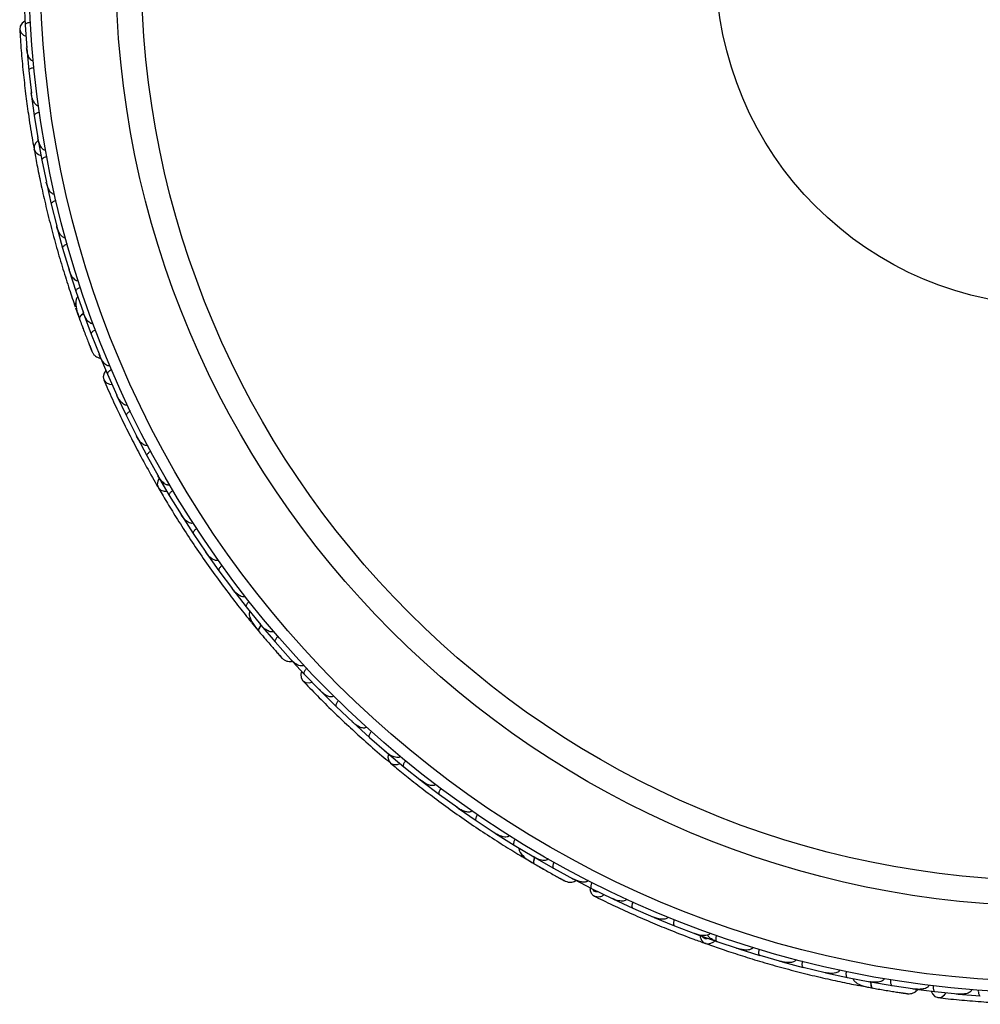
# Model space of a CAD drawing. Header units: millimetres. Extents: x 65 to 121, y 64 to 185.
# Tile 24 of 175: x 72.38 to 76.66, y 92.01 to 96.4. Entities that reach past the tile are written whole.
import ezdxf

# ---------------------------------------------------------------- set-up
doc = ezdxf.new("R2010")
doc.units = ezdxf.units.MM

msp = doc.modelspace()

# ---------------------------------------------------------------- linework, layer by layer
at = {"color": 7, "linetype": 'Continuous', "lineweight": 25}
for p, q in [((72.39662, 96.4743), (72.4013, 96.37545)), ((72.40138, 96.37544), (72.40865, 96.27388)), ((72.40815, 96.28085), (72.40861, 96.27421)), ((72.40848, 96.27105), (72.41739, 96.17308)), ((72.41747, 96.17307), (72.42914, 96.0725)), ((72.42829, 96.07987), (72.42909, 96.07278)), ((72.4291, 96.06968), (72.44225, 95.97265)), ((72.44232, 95.97265), (72.45833, 95.87305)), ((72.45713, 95.88054), (72.45828, 95.87326)), ((72.45841, 95.87025), (72.47575, 95.77414)), ((72.47583, 95.77415), (72.49614, 95.67551)), ((72.49462, 95.68292), (72.49609, 95.67565)), ((72.49634, 95.67273), (72.51785, 95.57754)), ((72.51793, 95.57755), (72.54254, 95.47988)), ((72.54075, 95.48696), (72.5425, 95.47994)), ((72.54286, 95.4771), (72.56853, 95.38284)), ((72.56861, 95.38285), (72.59755, 95.28609)), ((72.59556, 95.29274), (72.59754, 95.28606)), ((72.59798, 95.28338), (72.62785, 95.19004)), ((72.62793, 95.19006), (72.6612, 95.09434)), ((72.62663, 95.11678), (72.64122, 95.07536)), ((72.65913, 95.1003), (72.66121, 95.09425)), ((72.66177, 95.09157), (72.69589, 94.99917)), ((72.69597, 94.99919), (72.73366, 94.90447)), ((72.73011, 94.91193), (72.76831, 94.82064)), ((72.73158, 94.9097), (72.7337, 94.90432)), ((72.7684, 94.82067), (72.80996, 94.72772)), ((72.80711, 94.7341), (72.80981, 94.72801)), ((72.81077, 94.725), (72.85266, 94.63598)), ((72.85273, 94.636), (72.89809, 94.54549)), ((72.89477, 94.55212), (72.89795, 94.54573)), ((72.89901, 94.54283), (72.94456, 94.45614)), ((72.94463, 94.45617), (72.99374, 94.36805)), ((72.99004, 94.37468), (72.99362, 94.36823)), ((72.99477, 94.36545), (73.04394, 94.28106)), ((73.04401, 94.28109), (73.09683, 94.19536)), ((73.09286, 94.20179), (73.09674, 94.19547)), ((73.09797, 94.19281), (73.15074, 94.11072)), ((73.15081, 94.11075), (73.20734, 94.02739)), ((73.20324, 94.03343), (73.20728, 94.02743)), ((73.20859, 94.02489), (73.26496, 93.9451)), ((73.26502, 93.94513), (73.32531, 93.86411)), ((73.32117, 93.86967), (73.32531, 93.86407)), ((73.32664, 93.8617), (73.38664, 93.78421)), ((73.3867, 93.78425), (73.45071, 93.70569)), ((73.41055, 93.71495), (73.43843, 93.68102)), ((73.44672, 93.71058), (73.45075, 93.70561)), ((73.45219, 93.70328), (73.51586, 93.62812)), ((73.51592, 93.62817), (73.58374, 93.55205)), ((73.57784, 93.55785), (73.64497, 93.48513)), ((73.57999, 93.55625), (73.58382, 93.55193)), ((73.64504, 93.48518), (73.71589, 93.41205)), ((73.71103, 93.41707), (73.71565, 93.41228)), ((73.71758, 93.40977), (73.78738, 93.34045)), ((73.78745, 93.3405), (73.86103, 93.27096)), ((73.85564, 93.27605), (73.86081, 93.27114)), ((73.86281, 93.26877), (73.93525, 93.20289)), ((73.93531, 93.20294), (74.0116, 93.13693)), ((74.00586, 93.1419), (74.01142, 93.13706)), ((74.01346, 93.13484), (74.08852, 93.07236)), ((74.08857, 93.07241), (74.16753, 93.00992)), ((74.16161, 93.01461), (74.16741, 93.00999)), ((74.16948, 93.00791), (74.24714, 92.94882)), ((74.24719, 92.94887), (74.32882, 92.88987)), ((74.32291, 92.89415), (74.32876, 92.88989)), ((74.33086, 92.88796), (74.41112, 92.83225)), ((74.41117, 92.83231), (74.49553, 92.77679)), ((74.48974, 92.7806), (74.49555, 92.77675)), ((74.49761, 92.77498), (74.58048, 92.72269)), ((74.58053, 92.72275), (74.66755, 92.67081)), ((74.62665, 92.66578), (74.66445, 92.64343)), ((74.66213, 92.67404), (74.66761, 92.67075)), ((74.66977, 92.66905), (74.7553, 92.62021)), ((74.75534, 92.62027), (74.8451, 92.57193)), ((74.83758, 92.57537), (74.84477, 92.57166)), ((74.84014, 92.5746), (74.84522, 92.57185)), ((74.84906, 92.56944), (74.92553, 92.53)), ((74.92558, 92.53007), (75.01717, 92.48558)), ((75.01088, 92.48863), (75.01686, 92.48571)), ((75.01954, 92.48402), (75.10884, 92.44275)), ((75.10888, 92.44282), (75.20181, 92.40264)), ((75.195, 92.40558), (75.20155, 92.40273)), ((75.20423, 92.40119), (75.29484, 92.36406)), ((75.29488, 92.36413), (75.38914, 92.32819)), ((75.38205, 92.3309), (75.38893, 92.32825)), ((75.3916, 92.32686), (75.4835, 92.29382)), ((75.48354, 92.29389), (75.57911, 92.26217)), ((75.57194, 92.26455), (75.57897, 92.26219)), ((75.58163, 92.26095), (75.67481, 92.23198)), ((75.67485, 92.23205), (75.77173, 92.20453)), ((75.76471, 92.20652), (75.77167, 92.20453)), ((75.7743, 92.20342), (75.86877, 92.17852)), ((75.8688, 92.1786), (75.96706, 92.15528)), ((75.96032, 92.15688), (75.96709, 92.15525)), ((75.96963, 92.15429), (76.0654, 92.1335)), ((76.06542, 92.13357), (76.16495, 92.11452)), ((76.15875, 92.11571), (76.16504, 92.11449)), ((76.16764, 92.11364), (76.26472, 92.09698)), ((76.11236, 92.09877), (76.17763, 92.08657)), ((76.26474, 92.09706), (76.36562, 92.08234)), ((76.35738, 92.08299), (76.45554, 92.07044)), ((76.36005, 92.08315), (76.36576, 92.0823)), ((76.45556, 92.07052), (76.55684, 92.06004)), ((76.54989, 92.06076), (76.55651, 92.06006)), ((76.5596, 92.05938), (76.65763, 92.05115))]:
    msp.add_line(p, q, dxfattribs=at)
at = {"color": 7, "linetype": 'Continuous', "lineweight": 25, "flags": 128}
for points in [[(72.40014, 96.39292), (72.38883, 96.38493), (72.37955, 96.37168), (72.37729, 96.35684), (72.38238, 96.34261), (72.39407, 96.33109), (72.40448, 96.32586)], [(72.45978, 95.86159), (72.44872, 95.85148), (72.4415, 95.83731), (72.44132, 95.82251), (72.4482, 95.80923), (72.46115, 95.79938), (72.47146, 95.79564)], [(72.66004, 95.02314), (72.65993, 95.02347), (72.65985, 95.02379)], [(72.76125, 94.83666), (72.75336, 94.82529), (72.74917, 94.80966), (72.75212, 94.79495), (72.76177, 94.78332), (72.77669, 94.77649), (72.78826, 94.77514)], [(72.99902, 94.35778), (72.99209, 94.3445), (72.99015, 94.32871), (72.99504, 94.31474), (73.00605, 94.30462), (73.02158, 94.29979), (73.03255, 94.2998)], [(73.47397, 93.63838), (73.47376, 93.63866), (73.47357, 93.63893)], [(73.63285, 93.49777), (73.62933, 93.48438), (73.63074, 93.46827), (73.63854, 93.45545), (73.65159, 93.44782), (73.66795, 93.44651), (73.67928, 93.44919)], [(74.02007, 93.12909), (74.0181, 93.11424), (74.02168, 93.09874), (74.03105, 93.08729), (74.04486, 93.08153), (74.06111, 93.08231), (74.07141, 93.08608)], [(74.71243, 92.61552), (74.71213, 92.61571), (74.71186, 92.61589)], [(76.43813, 92.07233), (76.44404, 92.05981), (76.45548, 92.04837), (76.4697, 92.04357), (76.48459, 92.04611), (76.49797, 92.05562), (76.50492, 92.06496)]]:
    msp.add_lwpolyline(points, dxfattribs=at)
at = {"color": 1, "linetype": 'Continuous', "lineweight": 25, "flags": 128}
for points in [[(72.66233, 95.09081), (72.65958, 95.08918), (72.6531, 95.08479), (72.64805, 95.08047), (72.64461, 95.07638), (72.64292, 95.07267), (72.64304, 95.0695)], [(73.45298, 93.70275), (73.45095, 93.70028), (73.44636, 93.69394), (73.44309, 93.68815), (73.44126, 93.68313), (73.44094, 93.67907), (73.44214, 93.67613)], [(74.67069, 92.66883), (74.66963, 92.66581), (74.66748, 92.65829), (74.66639, 92.65173), (74.66638, 92.64638), (74.66747, 92.64246), (74.6696, 92.64011)], [(76.16858, 92.11374), (76.16862, 92.11054), (76.16918, 92.10274), (76.17039, 92.0962), (76.17221, 92.09117), (76.17458, 92.08786), (76.17739, 92.08638)]]:
    msp.add_lwpolyline(points, dxfattribs=at)
at = {"color": 7, "linetype": 'Continuous', "lineweight": 25}
for radius in [4.575, 4.525, 4.188, 4.075, 1.51349]:
    msp.add_circle((76.99367, 96.63877), radius, dxfattribs=at)
for centre, start, end in [((72.6498, 95.1271), 149.66363, 195.14339), ((73.42879, 93.73257), 169.66363, 215.14339), ((74.63776, 92.68858), 189.66363, 235.14339)]:
    msp.add_arc(centre, 0.02567, start, end, dxfattribs=at)
for points, knots in [([(72.42558, 96.38738), (72.42402, 96.38725), (72.41987, 96.38692), (72.41347, 96.38554), (72.40712, 96.38311), (72.40263, 96.37992), (72.40126, 96.37729), (72.4012, 96.37585), (72.40121, 96.37559), (72.40121, 96.37555)], [0, 0, 0, 0, 0.1152798, 0.3056806, 0.5012898, 0.7256609, 0.9501956, 0.9934701, 1, 1, 1, 1]), ([(72.37721, 96.35793), (72.37924, 96.32719), (72.3831, 96.26873), (72.39215, 96.17003), (72.40288, 96.0745), (72.41603, 95.97663), (72.42833, 95.89557), (72.43756, 95.84438), (72.44024, 95.82955)], [0, 0, 0, 0, 0.2180556, 0.4147202, 0.5912036, 0.7489875, 0.9272426, 1, 1, 1, 1]), ([(72.43821, 96.21642), (72.43711, 96.21638), (72.4357, 96.21634), (72.43286, 96.21702), (72.42833, 96.21925), (72.42307, 96.22493), (72.41579, 96.23724), (72.41069, 96.25387), (72.40864, 96.26796), (72.40816, 96.27403), (72.40815, 96.27411)], [0, 0, 0, 0, 0.0439924, 0.0565425, 0.1182118, 0.2485839, 0.3779124, 0.7339208, 0.9964229, 1, 1, 1, 1]), ([(72.44112, 96.18609), (72.4409, 96.18607), (72.43811, 96.18577), (72.43275, 96.1848), (72.42599, 96.18253), (72.42056, 96.17948), (72.41767, 96.17624), (72.41721, 96.17408), (72.41729, 96.17319), (72.4173, 96.17316)], [0, 0, 0, 0, 0.0163611, 0.206885, 0.3985455, 0.5994314, 0.8309806, 0.9934816, 1, 1, 1, 1]), ([(72.46118, 96.01659), (72.46035, 96.01651), (72.45874, 96.01636), (72.45567, 96.01696), (72.45087, 96.01925), (72.44562, 96.02452), (72.43786, 96.03633), (72.43206, 96.05262), (72.42939, 96.06662), (72.42865, 96.07261), (72.42864, 96.07269)], [0, 0, 0, 0, 0.0336188, 0.0647198, 0.1259403, 0.2511281, 0.3754616, 0.735616, 0.9964191, 1, 1, 1, 1]), ([(72.46538, 95.9867), (72.46383, 95.98643), (72.45972, 95.98573), (72.45346, 95.98379), (72.44736, 95.9808), (72.44317, 95.97721), (72.44205, 95.97444), (72.44211, 95.97299), (72.44215, 95.97274), (72.44215, 95.9727)], [0, 0, 0, 0, 0.11571691, 0.30580882, 0.50119443, 0.72570886, 0.95039629, 0.99349051, 1, 1, 1, 1]), ([(72.49277, 95.8187), (72.4922, 95.81861), (72.49041, 95.81833), (72.48706, 95.81883), (72.48045, 95.82197), (72.47413, 95.82918), (72.46415, 95.8462), (72.45984, 95.86129), (72.45784, 95.87311), (72.45783, 95.87319)], [0, 0, 0, 0, 0.02335, 0.0734618, 0.134698, 0.325553, 0.4727956, 0.9964114, 1, 1, 1, 1]), ([(72.44098, 95.82413), (72.44513, 95.80146), (72.45341, 95.75623), (72.4705, 95.6722), (72.4911, 95.58033), (72.51503, 95.483), (72.54171, 95.38428), (72.56985, 95.28839), (72.59852, 95.19784), (72.61624, 95.14604), (72.62511, 95.12012)], [0, 0, 0, 0, 0.1251424, 0.2497929, 0.374676, 0.4998622, 0.6249666, 0.7502587, 0.8750633, 1, 1, 1, 1]), ([(72.49825, 95.78917), (72.49671, 95.78884), (72.49264, 95.78796), (72.48647, 95.78575), (72.48051, 95.78249), (72.47648, 95.77871), (72.47548, 95.7759), (72.47561, 95.77445), (72.47565, 95.77419), (72.47566, 95.77416)], [0, 0, 0, 0, 0.1158119, 0.3058371, 0.5011744, 0.7257197, 0.95044, 0.9934949, 1, 1, 1, 1]), ([(72.53292, 95.62274), (72.53261, 95.62267), (72.53155, 95.62243), (72.52906, 95.62233), (72.52537, 95.62322), (72.51941, 95.62659), (72.51339, 95.63304), (72.50309, 95.64906), (72.49817, 95.66383), (72.49566, 95.67552), (72.49564, 95.6756)], [0, 0, 0, 0, 0.0130732, 0.044023, 0.1002245, 0.1663566, 0.3297208, 0.4739231, 0.9964125, 1, 1, 1, 1]), ([(72.53968, 95.59351), (72.53946, 95.59346), (72.53672, 95.5928), (72.53154, 95.59113), (72.52514, 95.58799), (72.52016, 95.58424), (72.51772, 95.58063), (72.51756, 95.57842), (72.51776, 95.57755), (72.51777, 95.57752)], [0, 0, 0, 0, 0.0167419, 0.2070718, 0.3985504, 0.5993354, 0.8310375, 0.9934948, 1, 1, 1, 1]), ([(72.5816, 95.4287), (72.58154, 95.42868), (72.58033, 95.42833), (72.57755, 95.42807), (72.57266, 95.42929), (72.56454, 95.43447), (72.55573, 95.44576), (72.5476, 95.46185), (72.54366, 95.4737), (72.54206, 95.47983), (72.54204, 95.47991)], [0, 0, 0, 0, 0.00283524, 0.05097702, 0.11033655, 0.20781194, 0.45318455, 0.72164005, 0.99641479, 1, 1, 1, 1]), ([(72.58966, 95.3997), (72.58944, 95.39964), (72.58674, 95.39886), (72.58163, 95.39697), (72.57537, 95.39355), (72.57056, 95.38959), (72.56828, 95.38588), (72.56822, 95.38367), (72.56845, 95.38281), (72.56846, 95.38278)], [0, 0, 0, 0, 0.016652, 0.2070285, 0.3985507, 0.5993597, 0.831024, 0.9934916, 1, 1, 1, 1]), ([(72.63884, 95.2366), (72.63791, 95.23635), (72.63587, 95.23583), (72.63183, 95.23625), (72.62573, 95.2388), (72.61413, 95.24891), (72.60442, 95.2657), (72.59883, 95.28032), (72.59707, 95.28605), (72.59704, 95.28613)], [0, 0, 0, 0, 0.0388574, 0.084812, 0.162938, 0.3126958, 0.7369051, 0.9964149, 1, 1, 1, 1]), ([(72.64823, 95.20776), (72.64675, 95.20723), (72.64283, 95.20583), (72.63701, 95.20283), (72.63152, 95.19882), (72.62802, 95.19456), (72.62739, 95.19164), (72.6277, 95.19023), (72.62778, 95.18998), (72.62779, 95.18995)], [0, 0, 0, 0, 0.11561, 0.3057804, 0.5012224, 0.7256982, 0.9503445, 0.9934853, 1, 1, 1, 1]), ([(72.63617, 95.16683), (72.63479, 95.1651), (72.63027, 95.15942), (72.62576, 95.14176), (72.62825, 95.1114), (72.63801, 95.08374), (72.64305, 95.06946)], [0, 0, 0, 0, 0.0722062, 0.2380923, 0.6065513, 1, 1, 1, 1]), ([(72.70472, 95.04643), (72.70408, 95.04622), (72.70238, 95.04565), (72.69882, 95.04559), (72.69316, 95.04725), (72.68246, 95.05469), (72.6707, 95.07082), (72.66366, 95.08601), (72.66075, 95.09418), (72.66072, 95.09426)], [0, 0, 0, 0, 0.02738856, 0.07213853, 0.14188493, 0.26909457, 0.6203421, 0.99641921, 1, 1, 1, 1]), ([(72.64194, 95.07254), (72.64521, 95.06353), (72.65172, 95.04554), (72.66202, 95.01779), (72.67204, 94.99126), (72.68127, 94.96731), (72.68918, 94.94708), (72.69516, 94.93199), (72.69901, 94.92236), (72.69949, 94.92121), (72.69972, 94.92064)], [0, 0, 0, 0, 0.1253341, 0.2502351, 0.3757048, 0.5015073, 0.6270811, 0.7524027, 0.8783335, 1, 1, 1, 1]), ([(72.66355, 95.08979), (72.66307, 95.08956), (72.65781, 95.08704), (72.65049, 95.08178), (72.64351, 95.07504), (72.64248, 95.0712), (72.643, 95.06961), (72.64304, 95.0695)], [0, 0, 0, 0, 0.0316493, 0.3464731, 0.6613851, 0.9762941, 1, 1, 1, 1]), ([(72.65392, 95.0397), (72.65396, 95.03961), (72.65597, 95.03403), (72.65802, 95.02853), (72.66005, 95.02313)], [0, 0, 0, 0, 0.01740373, 1, 1, 1, 1]), ([(72.7155, 95.01771), (72.71404, 95.01711), (72.71019, 95.01554), (72.7045, 95.01229), (72.69919, 95.00805), (72.69588, 95.00365), (72.69537, 95.00072), (72.69574, 94.99933), (72.69583, 94.99908), (72.69585, 94.99905)], [0, 0, 0, 0, 0.1153787, 0.305714, 0.5012752, 0.7256734, 0.9502371, 0.9934744, 1, 1, 1, 1]), ([(72.68926, 94.94684), (72.69201, 94.93987), (72.69753, 94.92592), (72.69893, 94.92252), (72.69963, 94.92082)], [0, 0, 0, 0, 0.4997894, 1, 1, 1, 1]), ([(72.69968, 94.92073), (72.7017, 94.91704), (72.70565, 94.90984), (72.71443, 94.90147), (72.72405, 94.89593), (72.73209, 94.8926), (72.73686, 94.89254), (72.73823, 94.89252)], [0, 0, 0, 0, 0.25091, 0.490928, 0.714443, 0.9181712, 1, 1, 1, 1]), ([(72.77937, 94.85825), (72.77899, 94.85809), (72.77759, 94.85752), (72.77449, 94.85709), (72.76923, 94.85803), (72.75945, 94.86337), (72.74943, 94.87447), (72.74, 94.88926), (72.73531, 94.89914), (72.73322, 94.90426), (72.73319, 94.90433)], [0, 0, 0, 0, 0.0165279, 0.0607653, 0.1238722, 0.2334997, 0.5249132, 0.7588895, 0.9964268, 1, 1, 1, 1]), ([(72.78706, 94.84016), (72.78563, 94.83951), (72.78185, 94.83777), (72.7763, 94.83429), (72.77116, 94.82984), (72.76803, 94.8253), (72.76765, 94.82236), (72.76808, 94.82098), (72.76818, 94.82074), (72.76819, 94.82071)], [0, 0, 0, 0, 0.1152798, 0.3056806, 0.5012898, 0.7256609, 0.9501956, 0.9934701, 1, 1, 1, 1]), ([(72.75167, 94.79594), (72.76409, 94.76775), (72.78771, 94.71413), (72.82998, 94.62448), (72.87273, 94.53838), (72.91856, 94.45092), (72.95785, 94.37895), (72.98402, 94.33401), (72.99161, 94.32098)], [0, 0, 0, 0, 0.2180556, 0.4147202, 0.5912036, 0.7489875, 0.9272426, 1, 1, 1, 1]), ([(72.85739, 94.68383), (72.85637, 94.68342), (72.85506, 94.6829), (72.85216, 94.68257), (72.84714, 94.68311), (72.84026, 94.68665), (72.8292, 94.69573), (72.81872, 94.70961), (72.81198, 94.72215), (72.80945, 94.72769), (72.80941, 94.72776)], [0, 0, 0, 0, 0.0439924, 0.0565425, 0.1182118, 0.2485839, 0.3779124, 0.7339208, 0.9964229, 1, 1, 1, 1]), ([(72.8705, 94.65633), (72.8703, 94.65623), (72.86777, 94.655), (72.86307, 94.65225), (72.85749, 94.64781), (72.85344, 94.64308), (72.85183, 94.63904), (72.85214, 94.63686), (72.85252, 94.63606), (72.85254, 94.63603)], [0, 0, 0, 0, 0.0163611, 0.206885, 0.3985455, 0.5994314, 0.8309806, 0.9934816, 1, 1, 1, 1]), ([(72.94732, 94.5039), (72.94656, 94.50355), (72.94511, 94.50286), (72.94202, 94.50237), (72.93673, 94.50289), (72.92998, 94.50604), (72.91866, 94.51449), (72.90764, 94.52781), (72.90034, 94.54005), (72.89759, 94.54542), (72.89755, 94.54549)], [0, 0, 0, 0, 0.0336188, 0.0647198, 0.1259403, 0.2511281, 0.3754616, 0.735616, 0.9964191, 1, 1, 1, 1]), ([(72.96149, 94.47726), (72.96012, 94.47647), (72.9565, 94.47441), (72.95129, 94.47045), (72.94658, 94.46555), (72.94387, 94.46074), (72.94376, 94.45776), (72.94431, 94.45642), (72.94443, 94.45619), (72.94445, 94.45616)], [0, 0, 0, 0, 0.1157169, 0.3058088, 0.5011944, 0.7257089, 0.9503963, 0.9934905, 1, 1, 1, 1]), ([(73.04469, 94.32876), (73.04419, 94.32848), (73.04259, 94.3276), (73.03928, 94.32693), (73.03199, 94.32762), (73.02358, 94.33223), (73.00839, 94.34481), (72.99918, 94.35752), (72.99326, 94.36794), (72.99322, 94.36801)], [0, 0, 0, 0, 0.02335004, 0.07346177, 0.13469803, 0.32555297, 0.4727956, 0.99641145, 1, 1, 1, 1]), ([(72.99417, 94.31615), (73.00582, 94.29627), (73.02907, 94.25659), (73.07387, 94.18348), (73.12465, 94.10419), (73.18042, 94.02092), (73.23926, 93.93727), (73.2985, 93.85679), (73.35641, 93.7815), (73.39078, 93.73889), (73.40798, 93.71757)], [0, 0, 0, 0, 0.1251424, 0.2497929, 0.374676, 0.4998622, 0.6249666, 0.7502587, 0.8750633, 1, 1, 1, 1]), ([(73.05994, 94.30289), (73.0586, 94.30205), (73.05508, 94.29983), (73.05004, 94.29564), (73.04555, 94.29053), (73.04306, 94.28561), (73.04308, 94.28262), (73.04369, 94.28131), (73.04383, 94.28108), (73.04384, 94.28105)], [0, 0, 0, 0, 0.1158119, 0.3058371, 0.5011744, 0.7257197, 0.95044, 0.9934949, 1, 1, 1, 1]), ([(73.14944, 94.15835), (73.14917, 94.15817), (73.14825, 94.15759), (73.14595, 94.15664), (73.14218, 94.15621), (73.13543, 94.15735), (73.12757, 94.16135), (73.11241, 94.17288), (73.10273, 94.18507), (73.09637, 94.1952), (73.09633, 94.19527)], [0, 0, 0, 0, 0.0130732, 0.044023, 0.1002245, 0.1663566, 0.3297208, 0.4739231, 0.9964125, 1, 1, 1, 1]), ([(73.16579, 94.13319), (73.1656, 94.13307), (73.16325, 94.13151), (73.15895, 94.12817), (73.15401, 94.12303), (73.15062, 94.1178), (73.14956, 94.11358), (73.15016, 94.11145), (73.15065, 94.1107), (73.15067, 94.11067)], [0, 0, 0, 0, 0.0167419, 0.2070718, 0.3985504, 0.5993354, 0.8310375, 0.9934948, 1, 1, 1, 1]), ([(73.26155, 93.99266), (73.2615, 93.99262), (73.26048, 93.99188), (73.25796, 93.99068), (73.25295, 93.99015), (73.24355, 93.99224), (73.2314, 93.99984), (73.21826, 94.01218), (73.2105, 94.02197), (73.20691, 94.02718), (73.20686, 94.02725)], [0, 0, 0, 0, 0.0028352, 0.050977, 0.1103366, 0.2078119, 0.4531845, 0.7216401, 0.9964148, 1, 1, 1, 1]), ([(73.27904, 93.96817), (73.27886, 93.96803), (73.27658, 93.96638), (73.27243, 93.96285), (73.26772, 93.9575), (73.26456, 93.95213), (73.26368, 93.94787), (73.26438, 93.94577), (73.26489, 93.94504), (73.26491, 93.94501)], [0, 0, 0, 0, 0.01665195, 0.20702847, 0.39855075, 0.59935968, 0.83102403, 0.99349163, 1, 1, 1, 1]), ([(73.38105, 93.83172), (73.38025, 93.83117), (73.37851, 93.82998), (73.37457, 93.82899), (73.36796, 93.8293), (73.35361, 93.83484), (73.33874, 93.84729), (73.32849, 93.85912), (73.32487, 93.8639), (73.32483, 93.86396)], [0, 0, 0, 0, 0.0388574, 0.084812, 0.162938, 0.3126958, 0.7369051, 0.9964149, 1, 1, 1, 1]), ([(73.39973, 93.80783), (73.39852, 93.80683), (73.39532, 93.80417), (73.39087, 93.79936), (73.38708, 93.79371), (73.38525, 93.78851), (73.38565, 93.78556), (73.38643, 93.78434), (73.38659, 93.78413), (73.38661, 93.78411)], [0, 0, 0, 0, 0.11561, 0.3057804, 0.5012224, 0.7256982, 0.9503445, 0.9934853, 1, 1, 1, 1]), ([(73.40239, 93.76524), (73.40169, 93.76315), (73.39938, 93.75627), (73.40118, 93.73812), (73.41391, 93.71045), (73.43254, 93.6878), (73.44216, 93.6761)], [0, 0, 0, 0, 0.0722062, 0.2380923, 0.6065513, 1, 1, 1, 1]), ([(73.45447, 93.70221), (73.4541, 93.70183), (73.45002, 93.69767), (73.44494, 93.69023), (73.44069, 93.6815), (73.44103, 93.67754), (73.44206, 93.67623), (73.44214, 93.67613)], [0, 0, 0, 0, 0.0316493, 0.3464731, 0.6613851, 0.9762941, 1, 1, 1, 1]), ([(73.50799, 93.67556), (73.50746, 93.67513), (73.50605, 93.67402), (73.50273, 93.67275), (73.49685, 93.67237), (73.48424, 93.6757), (73.46768, 93.68684), (73.45587, 93.69871), (73.45034, 93.70538), (73.45028, 93.70545)], [0, 0, 0, 0, 0.0273886, 0.0721385, 0.1418849, 0.2690946, 0.6203421, 0.9964192, 1, 1, 1, 1]), ([(73.44007, 93.67861), (73.44622, 93.67126), (73.45849, 93.65659), (73.47766, 93.63403), (73.49615, 93.61253), (73.51302, 93.59318), (73.52736, 93.57688), (73.53814, 93.56474), (73.54506, 93.55701), (73.5459, 93.55609), (73.54631, 93.55564)], [0, 0, 0, 0, 0.1253341, 0.2502351, 0.3757048, 0.5015073, 0.6270811, 0.7524027, 0.8783335, 1, 1, 1, 1]), ([(73.46256, 93.65186), (73.46262, 93.65178), (73.46642, 93.64723), (73.47023, 93.64276), (73.47398, 93.63838)], [0, 0, 0, 0, 0.0174037, 1, 1, 1, 1]), ([(73.52794, 93.65225), (73.52678, 93.65119), (73.5237, 93.64839), (73.51946, 93.6434), (73.51592, 93.6376), (73.51431, 93.63233), (73.51484, 93.6294), (73.51566, 93.62822), (73.51583, 93.62802), (73.51585, 93.62799)], [0, 0, 0, 0, 0.11537866, 0.30571398, 0.50127523, 0.72567344, 0.9502371, 0.99347441, 1, 1, 1, 1]), ([(73.52752, 93.57668), (73.53249, 93.57107), (73.54245, 93.55985), (73.54493, 93.55713), (73.54617, 93.55578)], [0, 0, 0, 0, 0.4997894, 1, 1, 1, 1]), ([(73.54624, 93.5557), (73.5494, 93.55293), (73.55558, 93.54752), (73.56669, 93.54265), (73.57763, 93.54073), (73.58632, 93.54036), (73.59083, 93.54193), (73.59212, 93.54239)], [0, 0, 0, 0, 0.25091, 0.490928, 0.714443, 0.9181712, 1, 1, 1, 1]), ([(73.6425, 93.52425), (73.64219, 93.52397), (73.64107, 93.52296), (73.63831, 93.5215), (73.63304, 93.52058), (73.62203, 93.52225), (73.60882, 93.52926), (73.5949, 93.53993), (73.58711, 93.5476), (73.58339, 93.5517), (73.58334, 93.55176)], [0, 0, 0, 0, 0.0165279, 0.0607653, 0.1238722, 0.2334997, 0.5249132, 0.7588895, 0.9964268, 1, 1, 1, 1]), ([(73.65591, 93.50988), (73.65479, 93.50878), (73.65183, 93.50586), (73.6478, 93.50069), (73.6445, 93.49475), (73.64311, 93.48942), (73.64376, 93.48652), (73.64463, 93.48537), (73.64481, 93.48518), (73.64484, 93.48516)], [0, 0, 0, 0, 0.1152798, 0.3056806, 0.5012898, 0.7256609, 0.9501956, 0.9934701, 1, 1, 1, 1]), ([(73.63778, 93.45623), (73.65909, 93.43398), (73.69963, 93.39168), (73.77001, 93.32189), (73.83963, 93.25561), (73.91261, 93.18909), (73.97414, 93.1349), (74.01411, 93.10162), (74.0257, 93.09198)], [0, 0, 0, 0, 0.21805555, 0.41472016, 0.59120361, 0.74898753, 0.9272426, 1, 1, 1, 1]), ([(73.77547, 93.38703), (73.77465, 93.3863), (73.77359, 93.38536), (73.77098, 93.38406), (73.76608, 93.38285), (73.7584, 93.38383), (73.74491, 93.38857), (73.73032, 93.39804), (73.71969, 93.40751), (73.71541, 93.41185), (73.71536, 93.41191)], [0, 0, 0, 0, 0.0439924, 0.0565425, 0.1182118, 0.2485839, 0.3779124, 0.7339208, 0.9964229, 1, 1, 1, 1]), ([(73.7972, 93.36568), (73.79704, 93.36552), (73.79509, 93.36349), (73.79161, 93.3593), (73.78789, 93.35322), (73.78569, 93.34739), (73.78556, 93.34305), (73.7866, 93.3411), (73.78723, 93.34048), (73.78726, 93.34045)], [0, 0, 0, 0, 0.0163611, 0.206885, 0.3985455, 0.5994314, 0.8309806, 0.9934816, 1, 1, 1, 1]), ([(73.92151, 93.24872), (73.92093, 93.24812), (73.91979, 93.24698), (73.91706, 93.24547), (73.9119, 93.24414), (73.90449, 93.24479), (73.89096, 93.24886), (73.87605, 93.25761), (73.865, 93.26662), (73.86058, 93.27072), (73.86052, 93.27078)], [0, 0, 0, 0, 0.0336188, 0.0647198, 0.1259403, 0.2511281, 0.3754616, 0.735616, 0.9964191, 1, 1, 1, 1]), ([(73.94395, 93.22852), (73.94293, 93.22732), (73.94023, 93.22415), (73.93668, 93.21864), (73.93393, 93.21242), (73.93304, 93.20698), (73.93395, 93.20414), (73.93493, 93.20307), (73.93512, 93.20289), (73.93515, 93.20287)], [0, 0, 0, 0, 0.11571691, 0.30580882, 0.50119443, 0.72570886, 0.95039629, 0.99349051, 1, 1, 1, 1]), ([(74.07292, 93.11744), (74.07254, 93.117), (74.07134, 93.11563), (74.06846, 93.11387), (74.06137, 93.11202), (74.05189, 93.11348), (74.03331, 93.1201), (74.02031, 93.1289), (74.01118, 93.13667), (74.01112, 93.13672)], [0, 0, 0, 0, 0.02335, 0.0734618, 0.134698, 0.325553, 0.4727956, 0.9964114, 1, 1, 1, 1]), ([(74.02975, 93.08831), (74.0475, 93.07361), (74.08292, 93.04428), (74.15003, 92.9909), (74.22486, 92.93376), (74.30575, 92.87459), (74.38965, 92.81611), (74.47284, 92.76074), (74.553, 92.7098), (74.59988, 92.68151), (74.62333, 92.66736)], [0, 0, 0, 0, 0.1251424, 0.2497929, 0.374676, 0.4998622, 0.6249666, 0.7502587, 0.8750633, 1, 1, 1, 1]), ([(74.09609, 93.09834), (74.09512, 93.0971), (74.09257, 93.0938), (74.08927, 93.08814), (74.0868, 93.08181), (74.08614, 93.07633), (74.08718, 93.07353), (74.08821, 93.07251), (74.08841, 93.07234), (74.08844, 93.07232)], [0, 0, 0, 0, 0.1158119, 0.3058371, 0.5011744, 0.7257197, 0.95044, 0.9934949, 1, 1, 1, 1]), ([(74.22963, 92.99313), (74.22944, 92.99287), (74.22878, 92.99201), (74.22693, 92.99033), (74.22354, 92.98864), (74.21681, 92.9874), (74.20805, 92.98847), (74.18986, 92.99412), (74.1766, 93.00227), (74.16716, 93.00961), (74.16709, 93.00966)], [0, 0, 0, 0, 0.0130732, 0.044023, 0.1002245, 0.1663566, 0.3297208, 0.4739231, 0.9964125, 1, 1, 1, 1]), ([(74.2536, 92.97508), (74.25346, 92.9749), (74.25179, 92.97264), (74.24889, 92.96802), (74.24601, 92.96151), (74.24461, 92.95543), (74.24506, 92.9511), (74.24635, 92.94931), (74.24706, 92.94877), (74.24709, 92.94875)], [0, 0, 0, 0, 0.0167419, 0.2070718, 0.3985504, 0.5993354, 0.8310375, 0.9934948, 1, 1, 1, 1]), ([(74.39165, 92.87578), (74.39161, 92.87572), (74.39091, 92.87468), (74.38896, 92.87269), (74.38442, 92.87048), (74.37487, 92.86923), (74.36086, 92.87222), (74.3443, 92.87931), (74.33366, 92.88586), (74.32849, 92.88953), (74.32842, 92.88958)], [0, 0, 0, 0, 0.0028352, 0.050977, 0.1103366, 0.2078119, 0.4531845, 0.7216401, 0.9964148, 1, 1, 1, 1]), ([(74.41646, 92.85874), (74.41634, 92.85856), (74.41476, 92.85622), (74.41207, 92.85149), (74.40947, 92.84485), (74.40833, 92.83872), (74.40897, 92.83442), (74.41034, 92.83268), (74.41107, 92.83218), (74.4111, 92.83216)], [0, 0, 0, 0, 0.01665195, 0.20702847, 0.39855075, 0.59935968, 0.83102403, 0.99349163, 1, 1, 1, 1]), ([(74.55898, 92.76541), (74.55842, 92.76463), (74.5572, 92.76291), (74.55383, 92.76064), (74.54752, 92.75867), (74.53213, 92.75896), (74.5139, 92.76558), (74.50023, 92.77319), (74.49519, 92.77644), (74.49512, 92.77649)], [0, 0, 0, 0, 0.0388574, 0.084812, 0.162938, 0.3126958, 0.7369051, 0.9964149, 1, 1, 1, 1]), ([(74.58471, 92.74936), (74.58392, 92.748), (74.58182, 92.74441), (74.57928, 92.73836), (74.57765, 92.73176), (74.57771, 92.72625), (74.5791, 92.72361), (74.58025, 92.72273), (74.58047, 92.72259), (74.5805, 92.72258)], [0, 0, 0, 0, 0.11561, 0.3057804, 0.5012224, 0.7256982, 0.9503445, 0.9934853, 1, 1, 1, 1]), ([(74.60178, 92.71025), (74.60183, 92.70804), (74.60202, 92.70078), (74.60992, 92.68435), (74.63134, 92.6627), (74.6566, 92.64779), (74.66964, 92.64009)], [0, 0, 0, 0, 0.0722062, 0.2380923, 0.6065513, 1, 1, 1, 1]), ([(74.67227, 92.66883), (74.67205, 92.66835), (74.66965, 92.66304), (74.66742, 92.65431), (74.6664, 92.64466), (74.66808, 92.64105), (74.6695, 92.64017), (74.6696, 92.64011)], [0, 0, 0, 0, 0.0316493, 0.3464731, 0.6613851, 0.9762941, 1, 1, 1, 1]), ([(74.66681, 92.64173), (74.6751, 92.63693), (74.69165, 92.62733), (74.71738, 92.61269), (74.74211, 92.59882), (74.76458, 92.5864), (74.78364, 92.57598), (74.79792, 92.56827), (74.80706, 92.56336), (74.80816, 92.56279), (74.80871, 92.56251)], [0, 0, 0, 0, 0.1253341, 0.2502351, 0.3757048, 0.5015073, 0.6270811, 0.7524027, 0.8783335, 1, 1, 1, 1]), ([(74.73168, 92.66209), (74.73133, 92.66151), (74.73039, 92.65998), (74.7277, 92.65765), (74.7223, 92.65528), (74.70932, 92.6541), (74.68994, 92.6589), (74.67479, 92.66601), (74.6673, 92.6704), (74.66723, 92.67044)], [0, 0, 0, 0, 0.0273886, 0.0721385, 0.1418849, 0.2690946, 0.6203421, 0.9964192, 1, 1, 1, 1]), ([(74.7584, 92.64701), (74.75803, 92.64632), (74.75728, 92.64494), (74.75606, 92.64239), (74.75479, 92.63936), (74.75364, 92.63595), (74.75282, 92.63266), (74.75234, 92.62948), (74.75225, 92.62651), (74.75262, 92.62393), (74.75342, 92.62187), (74.75438, 92.62072), (74.75508, 92.62023), (74.75531, 92.6201), (74.75534, 92.62008)], [0, 0, 0, 0, 0.057297, 0.1151932, 0.209109, 0.3056159, 0.4021761, 0.5012205, 0.6118748, 0.7257607, 0.836637, 0.9503815, 0.9934933, 1, 1, 1, 1]), ([(74.69705, 92.6243), (74.69714, 92.62425), (74.70227, 92.62127), (74.7074, 92.61837), (74.71244, 92.61552)], [0, 0, 0, 0, 0.0166893, 1, 1, 1, 1]), ([(74.78385, 92.57585), (74.79044, 92.57228), (74.80363, 92.56514), (74.8069, 92.56344), (74.80853, 92.56259)], [0, 0, 0, 0, 0.4997894, 1, 1, 1, 1]), ([(74.80862, 92.56255), (74.81254, 92.56102), (74.8202, 92.55805), (74.8323, 92.55728), (74.84323, 92.55921), (74.85152, 92.56183), (74.85522, 92.56485), (74.85628, 92.56572)], [0, 0, 0, 0, 0.25091, 0.490928, 0.714443, 0.9181712, 1, 1, 1, 1]), ([(74.90983, 92.56591), (74.90964, 92.56554), (74.90919, 92.5647), (74.90827, 92.56349), (74.90694, 92.56218), (74.90522, 92.56096), (74.90267, 92.55968), (74.89942, 92.55867), (74.8935, 92.55773), (74.88534, 92.55795), (74.87602, 92.55957), (74.86752, 92.5619), (74.85987, 92.56458), (74.85236, 92.56774), (74.84739, 92.57018), (74.8449, 92.57149), (74.84483, 92.57153)], [0, 0, 0, 0, 0.0165003, 0.0383644, 0.0608027, 0.09197, 0.1240027, 0.1782054, 0.2337365, 0.3775791, 0.5254951, 0.6420852, 0.7592057, 0.8776437, 0.9964328, 1, 1, 1, 1]), ([(74.92734, 92.55699), (74.92667, 92.55558), (74.92489, 92.55182), (74.92287, 92.54558), (74.9218, 92.53887), (74.92232, 92.53339), (74.92392, 92.53088), (74.92513, 92.53011), (74.92536, 92.52999), (74.92539, 92.52997)], [0, 0, 0, 0, 0.1152798, 0.3056806, 0.5012898, 0.7256609, 0.9501956, 0.9934701, 1, 1, 1, 1]), ([(74.91865, 92.53355), (74.91844, 92.53052), (74.91786, 92.52181), (74.92362, 92.50928), (74.93146, 92.49899), (74.93801, 92.49643), (74.93985, 92.49571)], [0, 0, 0, 0, 0.1881134, 0.5406721, 0.870811, 1, 1, 1, 1]), ([(74.93412, 92.49765), (74.96192, 92.48401), (75.01478, 92.45806), (75.10493, 92.41665), (75.19302, 92.37833), (75.28417, 92.34099), (75.36373, 92.31004), (75.41599, 92.29135), (75.43362, 92.28504)], [0, 0, 0, 0, 0.2141824, 0.4072939, 0.5807554, 0.7357746, 0.9108489, 1, 1, 1, 1]), ([(75.08171, 92.48245), (75.08119, 92.48148), (75.08052, 92.48023), (75.07851, 92.47812), (75.07432, 92.4753), (75.06677, 92.4736), (75.05246, 92.47344), (75.03552, 92.47734), (75.02229, 92.48261), (75.01679, 92.48523), (75.01672, 92.48526)], [0, 0, 0, 0, 0.04399244, 0.05654248, 0.11821178, 0.24858393, 0.3779124, 0.73392078, 0.99642285, 1, 1, 1, 1]), ([(75.10943, 92.46981), (75.10934, 92.4696), (75.1082, 92.46704), (75.10636, 92.46191), (75.10494, 92.45492), (75.10488, 92.44869), (75.10624, 92.44457), (75.10788, 92.44309), (75.10869, 92.44272), (75.10872, 92.44271)], [0, 0, 0, 0, 0.01636109, 0.20688497, 0.39854552, 0.59943138, 0.8309806, 0.99348164, 1, 1, 1, 1]), ([(75.26626, 92.40242), (75.2659, 92.40166), (75.26523, 92.4002), (75.26318, 92.39784), (75.25879, 92.39483), (75.2516, 92.39291), (75.23749, 92.3921), (75.22049, 92.39523), (75.20703, 92.39992), (75.20147, 92.40226), (75.2014, 92.40229)], [0, 0, 0, 0, 0.0336188, 0.0647198, 0.1259403, 0.2511281, 0.3754616, 0.735616, 0.9964191, 1, 1, 1, 1]), ([(75.29424, 92.39112), (75.29369, 92.38964), (75.29225, 92.38574), (75.2908, 92.37934), (75.29034, 92.37256), (75.29136, 92.36714), (75.29319, 92.36478), (75.29447, 92.36411), (75.29471, 92.36402), (75.29475, 92.364)], [0, 0, 0, 0, 0.1157169, 0.3058088, 0.5011944, 0.7257089, 0.9503963, 0.9934905, 1, 1, 1, 1]), ([(75.45343, 92.33084), (75.45322, 92.3303), (75.45256, 92.32861), (75.45046, 92.32596), (75.44443, 92.3218), (75.43502, 92.31994), (75.4153, 92.3198), (75.40007, 92.32362), (75.38884, 92.3278), (75.38876, 92.32783)], [0, 0, 0, 0, 0.02335, 0.0734618, 0.134698, 0.325553, 0.4727956, 0.9964114, 1, 1, 1, 1]), ([(75.39153, 92.32679), (75.3915, 92.32681), (75.39063, 92.32714), (75.38998, 92.32804), (75.38937, 92.32891)], [0, 0, 0, 0, 0.03658321, 1, 1, 1, 1]), ([(75.40868, 92.32072), (75.4094, 92.31596), (75.41095, 92.30571), (75.41987, 92.29353), (75.42861, 92.28592), (75.43419, 92.2849), (75.43489, 92.28478)], [0, 0, 0, 0, 0.2946511, 0.6339982, 0.9540083, 1, 1, 1, 1]), ([(75.43158, 92.28556), (75.45308, 92.27794), (75.496, 92.26273), (75.57523, 92.23637), (75.66222, 92.20927), (75.75506, 92.18236), (75.8503, 92.15701), (75.94408, 92.13412), (76.03402, 92.1141), (76.08675, 92.10362), (76.11311, 92.09837)], [0, 0, 0, 0, 0.1251064, 0.2497283, 0.3746743, 0.4998747, 0.6249887, 0.7502886, 0.8751757, 1, 1, 1, 1]), ([(75.48623, 92.29278), (75.48616, 92.29281), (75.48219, 92.29419), (75.47445, 92.29725), (75.46192, 92.30372), (75.45004, 92.31129), (75.4438, 92.31911), (75.44134, 92.32219)], [0, 0, 0, 0, 0.0045227, 0.2331955, 0.4600945, 0.786504, 1, 1, 1, 1]), ([(75.48174, 92.32082), (75.48125, 92.31932), (75.47998, 92.31536), (75.47881, 92.30891), (75.47865, 92.30211), (75.47991, 92.29674), (75.48185, 92.29446), (75.48316, 92.29385), (75.48341, 92.29376), (75.48344, 92.29375)], [0, 0, 0, 0, 0.1158119, 0.3058371, 0.5011744, 0.7257197, 0.95044, 0.9934949, 1, 1, 1, 1]), ([(75.64321, 92.26763), (75.64311, 92.26732), (75.64279, 92.26629), (75.64163, 92.26408), (75.63902, 92.26133), (75.63312, 92.25786), (75.62452, 92.25587), (75.60549, 92.25496), (75.59025, 92.25808), (75.57886, 92.26175), (75.57879, 92.26178)], [0, 0, 0, 0, 0.0130732, 0.044023, 0.1002245, 0.1663566, 0.3297208, 0.4739231, 0.9964125, 1, 1, 1, 1]), ([(75.5816, 92.26087), (75.58156, 92.26088), (75.58067, 92.26117), (75.57999, 92.26204), (75.57934, 92.26288)], [0, 0, 0, 0, 0.036596, 1, 1, 1, 1]), ([(75.6719, 92.25887), (75.67184, 92.25865), (75.67104, 92.25595), (75.66989, 92.25063), (75.66941, 92.24352), (75.67017, 92.23733), (75.67207, 92.23342), (75.67391, 92.23217), (75.67476, 92.23191), (75.67479, 92.2319)], [0, 0, 0, 0, 0.0167419, 0.2070718, 0.3985504, 0.5993354, 0.8310375, 0.9934948, 1, 1, 1, 1]), ([(75.83559, 92.21277), (75.83557, 92.21271), (75.83528, 92.21148), (75.83411, 92.20895), (75.83061, 92.20532), (75.82207, 92.20088), (75.80788, 92.19889), (75.78988, 92.1999), (75.77764, 92.20241), (75.77154, 92.20409), (75.77146, 92.20411)], [0, 0, 0, 0, 0.0028352, 0.050977, 0.1103366, 0.2078119, 0.4531845, 0.7216401, 0.9964148, 1, 1, 1, 1]), ([(75.77431, 92.20333), (75.77428, 92.20334), (75.77337, 92.20359), (75.77266, 92.20443), (75.77196, 92.20524)], [0, 0, 0, 0, 0.036601, 1, 1, 1, 1]), ([(75.86473, 92.20525), (75.86468, 92.20503), (75.864, 92.2023), (75.86309, 92.19693), (75.86291, 92.1898), (75.86394, 92.18366), (75.86601, 92.17983), (75.8679, 92.17866), (75.86876, 92.17844), (75.86879, 92.17843)], [0, 0, 0, 0, 0.01665195, 0.20702847, 0.39855075, 0.59935968, 0.83102403, 0.99349163, 1, 1, 1, 1]), ([(76.03058, 92.16629), (76.03032, 92.16536), (76.02976, 92.16333), (76.02738, 92.16004), (76.02211, 92.15603), (76.00755, 92.15105), (75.98816, 92.15103), (75.97271, 92.1535), (75.96686, 92.15484), (75.96678, 92.15486)], [0, 0, 0, 0, 0.0388574, 0.084812, 0.162938, 0.3126958, 0.7369051, 0.9964149, 1, 1, 1, 1]), ([(75.96967, 92.1542), (75.96964, 92.1542), (75.96873, 92.15441), (75.96798, 92.15522), (75.96725, 92.156)], [0, 0, 0, 0, 0.0365971, 1, 1, 1, 1]), ([(76.06025, 92.16001), (76.05996, 92.15846), (76.05922, 92.15436), (76.0589, 92.14782), (76.05963, 92.14106), (76.06157, 92.1359), (76.06378, 92.13389), (76.06516, 92.13346), (76.06542, 92.1334), (76.06545, 92.1334)], [0, 0, 0, 0, 0.11561, 0.3057804, 0.50122242, 0.72569819, 0.95034449, 0.99348532, 1, 1, 1, 1]), ([(76.08966, 92.12909), (76.09047, 92.12704), (76.09313, 92.12028), (76.10617, 92.10754), (76.1337, 92.09452), (76.16254, 92.08915), (76.17743, 92.08637)], [0, 0, 0, 0, 0.0721788, 0.2380403, 0.6064987, 1, 1, 1, 1]), ([(76.2282, 92.12826), (76.22807, 92.1276), (76.22771, 92.12584), (76.22598, 92.12273), (76.22172, 92.11866), (76.20992, 92.11311), (76.19007, 92.11099), (76.1734, 92.1125), (76.16487, 92.11405), (76.16479, 92.11407)], [0, 0, 0, 0, 0.0273886, 0.0721385, 0.1418849, 0.2690946, 0.6203421, 0.9964192, 1, 1, 1, 1]), ([(76.16771, 92.11353), (76.16768, 92.11354), (76.16676, 92.11371), (76.16598, 92.11449), (76.16522, 92.11523)], [0, 0, 0, 0, 0.0365902, 1, 1, 1, 1]), ([(76.17007, 92.11428), (76.17003, 92.11375), (76.16959, 92.10794), (76.17048, 92.09897), (76.17282, 92.08956), (76.17563, 92.08674), (76.17727, 92.0864), (76.17739, 92.08638)], [0, 0, 0, 0, 0.0316493, 0.3464731, 0.6613851, 0.9762941, 1, 1, 1, 1]), ([(76.25847, 92.12323), (76.25826, 92.12168), (76.25769, 92.11755), (76.25766, 92.111), (76.25868, 92.10428), (76.26083, 92.09921), (76.26312, 92.09731), (76.26451, 92.09693), (76.26477, 92.09689), (76.2648, 92.09688)], [0, 0, 0, 0, 0.11537866, 0.30571398, 0.50127523, 0.72567344, 0.9502371, 0.99347441, 1, 1, 1, 1]), ([(76.17421, 92.08695), (76.18364, 92.08527), (76.20248, 92.08192), (76.23166, 92.07696), (76.25964, 92.07238), (76.285, 92.06839), (76.30648, 92.06512), (76.32253, 92.06276), (76.3328, 92.06128), (76.33403, 92.06112), (76.33464, 92.06104)], [0, 0, 0, 0, 0.1253341, 0.2502351, 0.3757048, 0.5015073, 0.6270811, 0.7524027, 0.8783335, 1, 1, 1, 1]), ([(76.30672, 92.06507), (76.31413, 92.06397), (76.32897, 92.06177), (76.33262, 92.06129), (76.33444, 92.06105)], [0, 0, 0, 0, 0.4997894, 1, 1, 1, 1]), ([(76.33455, 92.06104), (76.33875, 92.06095), (76.34696, 92.06077), (76.3586, 92.06419), (76.36821, 92.06974), (76.37511, 92.07505), (76.37755, 92.07915), (76.37825, 92.08032)], [0, 0, 0, 0, 0.25091, 0.490928, 0.714443, 0.9181712, 1, 1, 1, 1]), ([(76.4285, 92.09882), (76.42844, 92.09841), (76.42824, 92.09691), (76.42706, 92.09401), (76.42362, 92.08992), (76.4141, 92.08413), (76.39948, 92.081), (76.38196, 92.08023), (76.37106, 92.0811), (76.36558, 92.08185), (76.3655, 92.08187)], [0, 0, 0, 0, 0.01652787, 0.06076532, 0.12387224, 0.23349968, 0.5249132, 0.75888947, 0.99642682, 1, 1, 1, 1]), ([(76.44801, 92.09643), (76.44786, 92.09487), (76.44747, 92.09072), (76.44771, 92.08418), (76.449, 92.0775), (76.45136, 92.07253), (76.45372, 92.07072), (76.45513, 92.07041), (76.45538, 92.07038), (76.45542, 92.07037)], [0, 0, 0, 0, 0.1152798, 0.3056806, 0.5012898, 0.7256609, 0.9501956, 0.9934701, 1, 1, 1, 1]), ([(76.61857, 92.07918), (76.61841, 92.07809), (76.6182, 92.07669), (76.61704, 92.07401), (76.61406, 92.06993), (76.60755, 92.06575), (76.59416, 92.06071), (76.5769, 92.05858), (76.56267, 92.05901), (76.55661, 92.05958), (76.55652, 92.05959)], [0, 0, 0, 0, 0.0439924, 0.0565425, 0.1182118, 0.2485839, 0.3779124, 0.7339208, 0.9964229, 1, 1, 1, 1]), ([(76.64894, 92.07678), (76.64892, 92.07656), (76.64872, 92.07375), (76.64875, 92.06831), (76.64981, 92.06126), (76.65188, 92.05538), (76.65457, 92.05197), (76.65662, 92.05114), (76.6575, 92.05107), (76.65753, 92.05107)], [0, 0, 0, 0, 0.0163611, 0.206885, 0.3985455, 0.5994314, 0.8309806, 0.9934816, 1, 1, 1, 1]), ([(76.46861, 92.04367), (76.49924, 92.04033), (76.55748, 92.03399), (76.65625, 92.02576), (76.75219, 92.01974), (76.85085, 92.01569), (76.93282, 92.01374), (76.98483, 92.01393), (76.99991, 92.01399)], [0, 0, 0, 0, 0.2180556, 0.4147202, 0.5912036, 0.7489875, 0.9272426, 1, 1, 1, 1]), ([(76.55949, 92.05931), (76.55946, 92.05931), (76.55853, 92.0594), (76.55768, 92.06011), (76.55686, 92.06079)], [0, 0, 0, 0, 0.0365399, 1, 1, 1, 1])]:
    msp.add_open_spline(points, degree=3, knots=knots, dxfattribs=at)
at = {"color": 1, "linetype": 'Continuous', "lineweight": 25}
for points, knots in [([(74.92917, 92.52772), (74.93001, 92.52598), (74.93207, 92.52167), (74.9372, 92.51807), (74.94374, 92.51614), (74.9487, 92.51577), (74.95179, 92.51715), (74.95215, 92.5173)], [0, 0, 0, 0, 0.19790985, 0.48884583, 0.6709783, 0.96186564, 1, 1, 1, 1]), ([(74.98121, 92.50299), (74.97944, 92.50134), (74.97374, 92.496), (74.96207, 92.49159), (74.95034, 92.49142), (74.943, 92.49268), (74.9408, 92.49438), (74.94075, 92.49442)], [0, 0, 0, 0, 0.1448726, 0.4686319, 0.7924594, 0.9952142, 1, 1, 1, 1]), ([(75.41965, 92.31678), (75.41989, 92.31618), (75.42124, 92.31284), (75.42524, 92.30957), (75.43134, 92.30661), (75.43748, 92.30578), (75.44188, 92.3075), (75.4436, 92.30817)], [0, 0, 0, 0, 0.0628011, 0.3494348, 0.5289569, 0.8159082, 1, 1, 1, 1]), ([(75.475, 92.29725), (75.47483, 92.29701), (75.47149, 92.29232), (75.46236, 92.28652), (75.44922, 92.28201), (75.43959, 92.28223), (75.43531, 92.28433), (75.43489, 92.28455)], [0, 0, 0, 0, 0.017039, 0.3329524, 0.6489079, 0.9648323, 1, 1, 1, 1])]:
    msp.add_open_spline(points, degree=3, knots=knots, dxfattribs=at)

doc.saveas('drawing.dxf')
